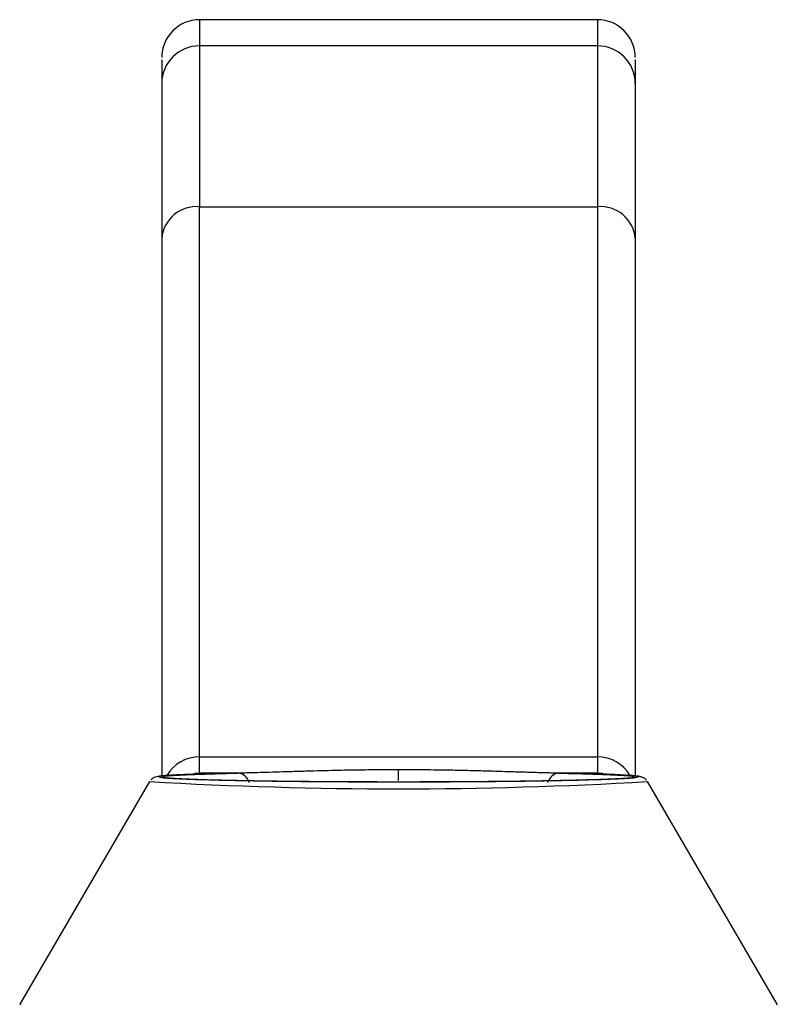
# Model space of a CAD drawing. Header units: millimetres. Extents: x 277 to 1383, y -326 to 567.
# Tile 12 of 17: x 618 to 658, y 255 to 307. Entities that reach past the tile are written whole.
import ezdxf

# ---------------------------------------------------------------- set-up
doc = ezdxf.new("R2010")
doc.units = ezdxf.units.MM

msp = doc.modelspace()

# ---------------------------------------------------------------- linework, layer by layer
at = {"color": 7, "linetype": 'Continuous', "lineweight": 25}
for p, q in [((648.72, 307.333), (627.72, 307.333)), ((627.72, 305.954), (627.72, 297.462)), ((648.72, 305.954), (627.72, 305.954)), ((648.72, 305.954), (648.72, 297.462)), ((627.72, 297.462), (648.72, 297.462)), ((627.72, 268.427), (627.72, 297.462)), ((648.72, 297.462), (648.72, 268.427)), ((627.72, 268.427), (648.72, 268.427)), ((627.72, 267.569), (627.72, 268.427)), ((648.72, 268.427), (648.72, 267.569)), ((625.079, 267.127), (618.221, 255.375)), ((627.72, 267.525), (627.72, 267.569)), ((629.766, 267.569), (627.72, 267.569)), ((648.72, 267.569), (646.673, 267.569)), ((648.72, 267.569), (648.72, 267.525)), ((658.218, 255.375), (651.361, 267.127))]:
    msp.add_line(p, q, dxfattribs=at)
at = {"color": 8, "linetype": 'Continuous', "lineweight": 25}
for p, q in [((627.72, 307.333), (627.72, 305.954)), ((648.72, 307.333), (648.72, 305.954)), ((627.72, 267.569), (627.459, 267.552)), ((649.008, 267.548), (648.72, 267.569))]:
    msp.add_line(p, q, dxfattribs=at)
at = {"color": 7, "linetype": 'Continuous', "lineweight": 25, "flags": 128}
for points in [[(618.264, 255.341), (618.221, 255.375)], [(658.218, 255.375), (658.175, 255.341)]]:
    msp.add_lwpolyline(points, dxfattribs=at)
at = {"color": 7, "linetype": 'Continuous', "lineweight": 25}
for centre, radius, start, end in [((627.72, 305.333), 2, 90, 180), ((648.72, 305.333), 2, 0, 90), ((627.716, 303.958), 1.996, 89.8964, 179.8961), ((648.723, 303.958), 1.996, 0.1039, 90.1036), ((627.561, 295.617), 1.852, 85.0917, 174.0582), ((648.878, 295.617), 1.852, 5.9418, 94.9083)]:
    msp.add_arc(centre, radius, start, end, dxfattribs=at)
at = {"color": 8, "linetype": 'Continuous', "lineweight": 25}
for centre, radius, start, end in [((627.712, 266.423), 2.005, 89.7841, 148.4998), ((648.727, 266.423), 2.005, 31.4625, 90.2161), ((638.22, 492.969), 226.224, 266.66989, 273.33011)]:
    msp.add_arc(centre, radius, start, end, dxfattribs=at)
at = {"color": 7, "linetype": 'Continuous', "lineweight": 25}
for points, knots in [([(625.72, 305.203), (625.72, 305.222), (625.72, 305.275), (625.72, 304.468), (625.72, 303.962)], [0, 0, 0, 0, 0.372888, 1, 1, 1, 1]), ([(650.72, 305.203), (650.72, 305.222), (650.72, 305.275), (650.72, 304.468), (650.72, 303.962)], [0, 0, 0, 0, 0.372888, 1, 1, 1, 1]), ([(650.72, 303.962), (650.72, 303.941), (650.72, 303.901), (650.72, 303.828), (650.72, 303.747), (650.72, 303.655), (650.72, 303.554), (650.72, 303.444), (650.72, 303.324), (650.72, 303.194), (650.72, 302.891), (650.72, 302.336), (650.72, 301.395), (650.72, 300.267), (650.72, 299.219), (650.72, 298.361), (650.72, 297.765), (650.72, 297.141), (650.72, 296.492), (650.72, 296.037), (650.72, 295.809)], [0, 0, 0, 0, 0.027689, 0.05536, 0.083017, 0.110666, 0.138313, 0.165963, 0.193623, 0.221296, 0.24899, 0.374485, 0.500002, 0.625497, 0.751014, 0.800841, 0.85062, 0.900384, 0.950167, 1, 1, 1, 1]), ([(625.72, 295.809), (625.72, 293.468), (625.72, 288.78), (625.72, 282.697), (625.72, 277.335), (625.72, 272.839), (625.72, 269.489), (625.72, 268.01), (625.72, 267.423)], [0, 0, 0, 0, 0.176208, 0.352935, 0.530082, 0.707223, 0.883953, 1, 1, 1, 1]), ([(650.72, 295.809), (650.72, 293.468), (650.72, 288.78), (650.72, 282.697), (650.72, 277.335), (650.72, 272.839), (650.72, 269.488), (650.72, 268.008), (650.72, 267.422)], [0, 0, 0, 0, 0.176187, 0.352893, 0.53002, 0.70714, 0.883849, 1, 1, 1, 1]), ([(638.22, 267.748), (638.105, 267.748), (637.854, 267.748), (637.445, 267.746), (636.972, 267.743), (636.437, 267.737), (635.841, 267.729), (635.187, 267.717), (634.481, 267.701), (633.7, 267.681), (632.893, 267.658), (632.108, 267.633), (631.408, 267.612), (630.79, 267.593), (630.248, 267.579), (629.921, 267.572), (629.766, 267.569)], [0, 0, 0, 0, 0.037073, 0.081169, 0.132286, 0.190413, 0.255531, 0.327621, 0.40667, 0.492665, 0.595053, 0.690297, 0.778411, 0.859405, 0.93327, 1, 1, 1, 1]), ([(646.673, 267.569), (646.581, 267.571), (646.391, 267.574), (646.087, 267.582), (645.759, 267.59), (645.405, 267.6), (645.023, 267.612), (644.613, 267.625), (644.173, 267.638), (643.704, 267.653), (643.205, 267.667), (642.554, 267.686), (641.777, 267.706), (640.907, 267.724), (640.114, 267.736), (639.404, 267.743), (638.782, 267.747), (638.397, 267.748), (638.22, 267.748)], [0, 0, 0, 0, 0.039929, 0.082284, 0.127064, 0.174269, 0.223894, 0.275938, 0.330402, 0.387289, 0.446603, 0.508346, 0.614881, 0.711617, 0.798529, 0.875587, 0.942752, 1, 1, 1, 1]), ([(638.22, 267.177), (638.22, 267.327), (638.22, 267.47), (638.22, 267.674), (638.22, 267.733), (638.22, 267.748)], [0, 0, 0, 0, 0.5, 0.5, 1, 1, 1, 1]), ([(627.619, 267.522), (627.531, 267.519), (627.206, 267.509), (626.761, 267.491), (626.289, 267.467), (625.942, 267.445), (625.697, 267.422), (625.529, 267.404), (625.419, 267.371), (625.288, 267.346), (625.181, 267.244), (625.147, 267.212)], [0, 0, 0, 0, 0.06311, 0.23247, 0.393591, 0.544236, 0.681869, 0.804016, 0.910825, 0.971716, 1, 1, 1, 1]), ([(650.818, 267.365), (650.795, 267.347), (650.739, 267.304), (649.529, 267.24), (647.542, 267.181), (644.909, 267.135), (641.756, 267.105), (638.22, 267.094), (634.683, 267.105), (631.53, 267.135), (628.898, 267.181), (626.91, 267.24), (625.702, 267.304), (625.645, 267.347), (625.622, 267.365)], [0, 0, 0, 0, 0.063254, 0.153497, 0.239266, 0.321491, 0.409069, 0.500102, 0.591136, 0.678714, 0.760939, 0.846708, 0.93695, 1, 1, 1, 1]), ([(650.662, 267.351), (650.662, 267.35), (650.659, 267.324), (650.129, 267.285), (649.104, 267.238), (648.062, 267.205), (646.788, 267.175), (645.289, 267.149), (643.622, 267.128), (641.295, 267.109), (638.824, 267.101), (636.393, 267.105), (634.58, 267.113), (632.817, 267.128), (631.151, 267.149), (629.651, 267.175), (627.968, 267.214), (626.718, 267.261), (626.03, 267.311), (625.778, 267.337), (625.778, 267.351), (625.778, 267.351)], [0, 0, 0, 0, 0.000731, 0.098484, 0.147486, 0.196502, 0.247506, 0.299116, 0.350726, 0.40173, 0.499483, 0.548485, 0.597501, 0.648506, 0.700115, 0.751725, 0.802729, 0.900482, 0.949484, 0.9985, 1, 1, 1, 1]), ([(651.315, 267.181), (651.301, 267.202), (651.242, 267.286), (651.09, 267.354), (650.976, 267.391), (650.801, 267.417), (650.485, 267.447), (649.914, 267.481), (649.326, 267.507), (648.853, 267.521), (648.731, 267.524)], [0, 0, 0, 0, 0.012576, 0.052205, 0.131543, 0.261804, 0.468518, 0.675519, 0.916046, 1, 1, 1, 1])]:
    msp.add_open_spline(points, degree=3, knots=knots, dxfattribs=at)
for points in [[(625.72, 303.962), (625.72, 303.261), (625.72, 300.453), (625.72, 295.809)], [(630.353, 267.055), (630.232, 267.367), (630.008, 267.563), (629.766, 267.569)], [(646.673, 267.569), (646.431, 267.563), (646.208, 267.367), (646.087, 267.055)]]:
    msp.add_open_spline(points, degree=3, dxfattribs=at)
at = {"color": 8, "linetype": 'Continuous', "lineweight": 25}
for points, knots in [([(625.622, 267.365), (625.582, 267.373), (625.42, 267.406), (626.072, 267.462), (627.182, 267.505), (627.72, 267.525)], [0, 0, 0, 0, 0.141105, 0.583945, 1, 1, 1, 1]), ([(625.778, 267.351), (625.756, 267.364), (625.713, 267.391), (626.014, 267.432), (626.59, 267.471), (627.675, 267.52), (628.937, 267.549), (629.766, 267.569)], [0, 0, 0, 0, 0.164205, 0.335392, 0.506579, 0.675759, 1, 1, 1, 1]), ([(646.673, 267.569), (647.104, 267.559), (647.966, 267.541), (649.014, 267.508), (649.853, 267.471), (650.424, 267.432), (650.728, 267.391), (650.684, 267.364), (650.662, 267.351)], [0, 0, 0, 0, 0.1619932, 0.3240102, 0.4926116, 0.6632134, 0.8338152, 1, 1, 1, 1]), ([(648.72, 267.525), (649.257, 267.505), (650.367, 267.462), (651.019, 267.406), (650.857, 267.373), (650.818, 267.365)], [0, 0, 0, 0, 0.416479, 0.85977, 1, 1, 1, 1])]:
    msp.add_open_spline(points, degree=3, knots=knots, dxfattribs=at)

doc.saveas('drawing.dxf')
